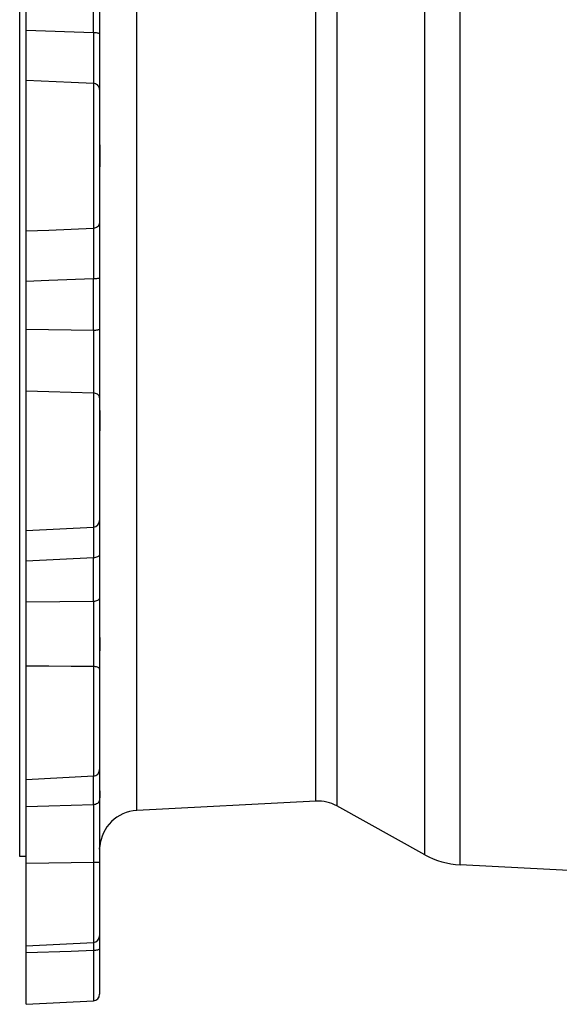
# Model space of a CAD drawing. Header units: inches. Extents: x 13.2 to 32.5, y 4.4 to 30.4.
# Tile 1 of 19: x 13.2 to 19.7, y 7.2 to 19. Entities that reach past the tile are written whole.
import ezdxf

# ---------------------------------------------------------------- set-up
doc = ezdxf.new("R2010")
doc.units = ezdxf.units.IN
doc.header["$LTSCALE"] = 2.574606
doc.header["$MEASUREMENT"] = 0
doc.layers.get('0').update_dxf_attribs({"linetype": 'CONTINUOUS'})
doc.layers.add('AXES', color=7, linetype='CONTINUOUS')
doc.layers.add('SURFS', color=7, linetype='CONTINUOUS')

msp = doc.modelspace()

# ---------------------------------------------------------------- linework, layer by layer
at = {"color": 7, "linetype": 'Continuous'}
for p, q in [((18.504, 8.848), (18.504, 25.943)), ((18.078, 8.971), (18.078, 25.82)), ((14.603, 9.505), (14.603, 25.286)), ((16.763, 9.618), (16.763, 25.173)), ((17.017, 25.232), (17.017, 9.559)), ((13.269, 18.908), (13.269, 19.488)), ((14.081, 18.879), (14.081, 19.5)), ((14.155, 19.482), (14.155, 18.866)), ((14.081, 15.291), (14.081, 15.912)), ((14.155, 15.925), (14.155, 15.309)), ((13.269, 15.303), (13.269, 15.883)), ((14.155, 12.592), (14.155, 12.069)), ((13.269, 12.017), (13.269, 12.509)), ((14.081, 12.023), (14.081, 12.55)), ((14.155, 9.989), (14.155, 9.64)), ((13.269, 9.549), (13.269, 9.877)), ((14.081, 9.573), (14.081, 9.92))]:
    msp.add_line(p, q, dxfattribs=at)
at = {"layer": 'AXES', "color": 7, "linetype": 'Continuous'}
msp.add_line((13.191, 8.951), (13.191, 25.84), dxfattribs=at)
at = {"layer": 'SURFS', "color": 7, "linetype": 'Continuous'}
for p, q in [((13.269, 15.883), (13.269, 18.908)), ((14.081, 18.879), (13.269, 18.908)), ((14.081, 18.879), (14.081, 18.746)), ((14.155, 18.866), (14.155, 15.925)), ((14.081, 18.746), (14.081, 18.62)), ((14.081, 18.62), (14.081, 18.507)), ((14.081, 18.507), (14.081, 18.409)), ((14.081, 18.269), (14.081, 16.522)), ((14.081, 16.522), (14.081, 16.495)), ((14.081, 16.495), (14.081, 16.425)), ((14.081, 16.425), (14.081, 16.335)), ((14.081, 16.335), (14.081, 16.229)), ((14.081, 16.229), (14.081, 16.109)), ((13.269, 12.509), (13.269, 15.303)), ((14.081, 15.291), (13.269, 15.303)), ((14.081, 15.291), (14.081, 15.155)), ((14.155, 15.309), (14.155, 13)), ((14.081, 15.155), (14.081, 15.017)), ((14.081, 15.017), (14.081, 14.883)), ((14.081, 14.883), (14.081, 14.755)), ((14.081, 14.755), (14.081, 14.638)), ((14.081, 14.638), (14.081, 14.537)), ((14.081, 14.537), (14.081, 12.921)), ((14.155, 14.479), (14.154, 14.489)), ((14.155, 13), (14.155, 12.592)), ((13.269, 12.879), (14.081, 12.921)), ((14.081, 12.921), (14.081, 12.915)), ((14.081, 12.915), (14.081, 12.902)), ((14.081, 12.902), (14.081, 12.859)), ((14.081, 12.859), (14.081, 12.794)), ((14.081, 12.794), (14.081, 12.709)), ((14.081, 12.55), (13.269, 12.509)), ((14.081, 12.023), (13.269, 12.017)), ((13.269, 9.877), (13.269, 12.017)), ((14.081, 12.023), (14.081, 11.905)), ((14.155, 12.069), (14.155, 9.989)), ((14.081, 11.905), (14.081, 11.777)), ((14.081, 11.777), (14.081, 11.642)), ((14.081, 11.642), (14.081, 11.504)), ((14.156, 11.545), (14.157, 11.508)), ((14.081, 11.504), (14.081, 11.368)), ((14.157, 11.508), (14.156, 11.467)), ((14.081, 11.368), (14.081, 11.239)), ((14.081, 11.239), (14.081, 9.92)), ((13.269, 9.877), (14.081, 9.92)), ((14.155, 9.64), (14.155, 7.289)), ((16.763, 9.618), (14.603, 9.505)), ((13.269, 7.168), (13.269, 9.549)), ((14.081, 9.573), (14.081, 9.491)), ((18.078, 8.971), (17.017, 9.559)), ((14.081, 9.491), (14.081, 9.391)), ((14.081, 9.391), (14.081, 9.276)), ((14.081, 9.276), (14.081, 9.15)), ((14.081, 9.15), (14.081, 9.016)), ((13.269, 8.951), (13.191, 8.951)), ((14.081, 9.016), (14.081, 8.879)), ((14.081, 8.879), (14.081, 7.914)), ((23.459, 8.589), (18.504, 8.848)), ((13.269, 7.872), (14.081, 7.914)), ((14.081, 7.914), (14.081, 7.815)), ((14.081, 7.815), (14.081, 7.21)), ((13.269, 7.168), (14.081, 7.21))]:
    msp.add_line(p, q, dxfattribs=at)
for points in [[(14.155, 18.866), (14.154, 18.868), (14.151, 18.87), (14.145, 18.872), (14.138, 18.874), (14.129, 18.875), (14.118, 18.877), (14.106, 18.878), (14.094, 18.878), (14.081, 18.879)], [(14.081, 18.409), (14.081, 18.328), (14.081, 18.296), (14.081, 18.269)], [(14.081, 18.269), (13.812, 18.281), (13.269, 18.304)], [(14.155, 18.196), (14.154, 18.208), (14.151, 18.22), (14.145, 18.231), (14.138, 18.242), (14.129, 18.251), (14.118, 18.258), (14.106, 18.264), (14.094, 18.268), (14.081, 18.269)], [(14.155, 17.611), (14.155, 17.559), (14.156, 17.505), (14.156, 17.45), (14.157, 17.395), (14.156, 17.341), (14.156, 17.286), (14.155, 17.232), (14.155, 17.18)], [(14.081, 16.522), (13.542, 16.498), (13.269, 16.487)], [(14.155, 16.595), (14.154, 16.583), (14.151, 16.571), (14.145, 16.56), (14.138, 16.549), (14.129, 16.54), (14.118, 16.533), (14.106, 16.527), (14.094, 16.523), (14.081, 16.522)], [(14.081, 16.109), (14.081, 15.979), (14.081, 15.912)], [(14.081, 15.912), (13.542, 15.893), (13.269, 15.883)], [(14.155, 15.925), (14.154, 15.923), (14.151, 15.921), (14.145, 15.919), (14.138, 15.917), (14.129, 15.916), (14.118, 15.914), (14.106, 15.913), (14.094, 15.913), (14.081, 15.912)], [(14.155, 15.309), (14.154, 15.306), (14.151, 15.303), (14.145, 15.3), (14.138, 15.297), (14.129, 15.295), (14.118, 15.293), (14.106, 15.292), (14.094, 15.291), (14.081, 15.291)], [(14.081, 14.537), (13.812, 14.544), (13.542, 14.551), (13.269, 14.558)], [(14.154, 14.489), (14.151, 14.498), (14.145, 14.507), (14.138, 14.515), (14.129, 14.522), (14.118, 14.528), (14.106, 14.532), (14.094, 14.535), (14.081, 14.537)], [(14.155, 14.396), (14.155, 14.353), (14.156, 14.307), (14.156, 14.259), (14.157, 14.209), (14.156, 14.158), (14.156, 14.105), (14.155, 14.051), (14.155, 13.997)], [(14.081, 12.709), (14.081, 12.607), (14.081, 12.55)], [(14.155, 12.592), (14.154, 12.585), (14.151, 12.578), (14.145, 12.571), (14.138, 12.566), (14.129, 12.561), (14.118, 12.556), (14.106, 12.553), (14.094, 12.551), (14.081, 12.55)], [(14.155, 12.069), (14.154, 12.061), (14.151, 12.054), (14.145, 12.047), (14.138, 12.04), (14.129, 12.035), (14.118, 12.03), (14.106, 12.026), (14.094, 12.024), (14.081, 12.023)], [(14.155, 11.637), (14.155, 11.61), (14.156, 11.579), (14.156, 11.545)], [(14.156, 11.467), (14.155, 11.379), (14.155, 11.332)], [(14.081, 11.239), (13.812, 11.241), (13.542, 11.242), (13.269, 11.244)], [(14.155, 11.207), (14.154, 11.212), (14.151, 11.217), (14.145, 11.222), (14.138, 11.227), (14.129, 11.231), (14.118, 11.234), (14.106, 11.237), (14.094, 11.238), (14.081, 11.239)], [(14.155, 9.989), (14.154, 9.979), (14.151, 9.968), (14.145, 9.958), (14.138, 9.949), (14.137, 9.949)], [(14.155, 9.755), (14.155, 9.748), (14.156, 9.737), (14.156, 9.722), (14.157, 9.703), (14.156, 9.68)], [(14.155, 9.64), (14.154, 9.629), (14.151, 9.618), (14.145, 9.608), (14.138, 9.598), (14.129, 9.59), (14.118, 9.583), (14.106, 9.578), (14.094, 9.575), (14.081, 9.573)], [(14.156, 9.68), (14.155, 9.623), (14.155, 9.59)], [(14.081, 9.573), (13.812, 9.565), (13.542, 9.557), (13.269, 9.549)], [(14.155, 9.036), (14.155, 9.05), (14.156, 9.06), (14.156, 9.067), (14.157, 9.069)], [(14.081, 8.879), (13.812, 8.875), (13.542, 8.871), (13.269, 8.867)], [(14.155, 8.876), (14.154, 8.877), (14.151, 8.877), (14.145, 8.877), (14.138, 8.878), (14.129, 8.878), (14.118, 8.878), (14.106, 8.879), (14.094, 8.879), (14.081, 8.879)], [(14.155, 7.843), (14.154, 7.838), (14.151, 7.834), (14.145, 7.829), (14.138, 7.826), (14.129, 7.822), (14.118, 7.819), (14.106, 7.817), (14.094, 7.816), (14.081, 7.815)], [(14.081, 7.815), (13.812, 7.806), (13.269, 7.787)]]:
    msp.add_lwpolyline(points, dxfattribs=at)
for centre, radius, start, end in [((14.076, 13), 0.0787, 273, 360), ((14.076, 9.998), 0.0787, 273, 360), ((16.788, 9.146), 0.472, 60.9641, 93), ((14.628, 9.033), 0.472, 93, 175.686), ((18.555, 9.831), 0.984, 240.9641, 267), ((14.076, 7.993), 0.0787, 273, 360), ((14.076, 7.289), 0.0787, 273, 360)]:
    msp.add_arc(centre, radius, start, end, dxfattribs=at)

doc.saveas('drawing.dxf')
